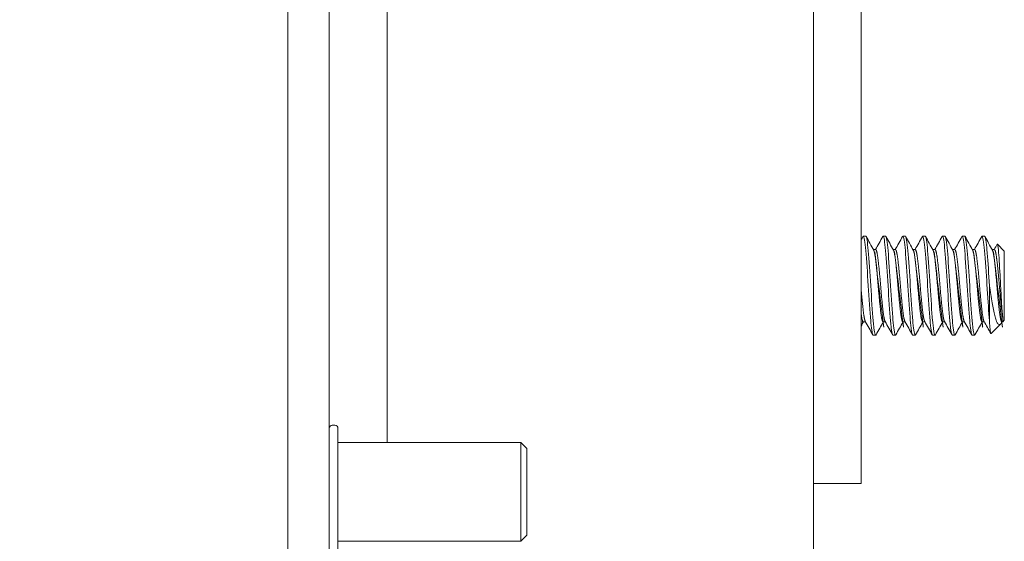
# Model space of a CAD drawing. Header units: inches. Extents: x 23 to 461, y 9 to 290.
# Tile 19 of 57: x 253.18 to 255.66, y 136.41 to 137.73. Entities that reach past the tile are written whole.
import ezdxf

# ---------------------------------------------------------------- set-up
doc = ezdxf.new("R2010")
doc.units = ezdxf.units.IN
doc.header["$LTSCALE"] = 28
doc.header["$MEASUREMENT"] = 0
doc.layers.get('0').update_dxf_attribs({"lineweight": 0})
for name, color, linetype, lineweight in [('Dimension (ANSI)', 7, 'Continuous', 5), ('Hatch (ANSI)', 7, 'Continuous', 5), ('Visible (ANSI)', 7, 'Continuous', 5)]:
    doc.layers.add(name, color=color, linetype=linetype, lineweight=lineweight)
doc.styles.add('ROMANS', font='tahoma.ttf')
doc.dimstyles.new('Default (ANSI)', dxfattribs={"dimscale": 28, "dimtxt": 0.0700000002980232, "dimasz": 0.0700000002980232, "dimexe": 0.125, "dimexo": 0.0625, "dimgap": 0.031496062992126, "dimtad": 0, "dimtih": 1, "dimtoh": 1, "dimrnd": 1e-08, "dimzin": 0, "dimdsep": 46, "dimtxsty": 'ROMANS', "dimblk": 'Filled-1', "dimcen": 0.09, "dimdle": 0.3937007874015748, "dimclrd": 256, "dimclre": 256, "dimclrt": 256, "dimadec": 0, "dimazin": 0, "dimtfac": 0.9285714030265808, "dimtofl": 0, "dimtmove": 0, "dimatfit": 3, "dimfxl": 1, "dimtolj": 1, "dimtzin": 0, "dimlwd": -1, "dimlwe": -1, "dimarcsym": 0})

# ---------------------------------------------------------------- blocks, each defined once
blk = doc.blocks.new('Filled-1')
at = {"color": 0}
for p, q in [((0, 0), (-0.9999999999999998, 0.1785714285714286)), ((-0.9999999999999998, 0.1785714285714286), (-0.9999999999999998, -0.1785714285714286)), ((-0.9999999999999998, 0), (0, 0)), ((-0.9999999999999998, -0.1785714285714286), (0, 0))]:
    blk.add_line(p, q, dxfattribs=at)
at = {"color": 0, "flags": 128}
blk.add_lwpolyline([(-0.9999999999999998, -0.1785714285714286), (0, 0), (-0.9999999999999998, 0.1785714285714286), (-0.9999999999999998, -0.1785714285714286)], dxfattribs=at)
at = {"color": 0}
blk.add_solid([(-0.9999999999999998, -0.1785714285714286), (0, 0), (-0.9999999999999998, 0.1785714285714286), (-0.9999999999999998, -0.1785714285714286)], dxfattribs=at)
blk = doc.blocks.new('*D17')
at = {"layer": 'Defpoints', "color": 0, "transparency": 16777216}
for p in [(240.5276560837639, 213.8043099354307), (254.3859238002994, 213.8043099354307), (254.3859238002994, 134.4293099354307)]:
    blk.add_point(p, dxfattribs=at)
at = {"layer": 'Dimension (ANSI)', "transparency": 16777216}
for p, q in [((252.6359238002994, 213.8043099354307), (237.0276560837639, 213.8043099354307)), ((240.5276560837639, 211.8443099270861), (240.5276560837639, 179.3302689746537)), ((240.5276560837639, 136.3893099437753), (240.5276560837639, 168.9033508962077)), ((252.6359238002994, 134.4293099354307), (237.0276560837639, 134.4293099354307))]:
    blk.add_line(p, q, dxfattribs=at)
at = {"layer": 'Dimension (ANSI)', "transparency": 16777216, "xscale": 1.96000000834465, "yscale": 1.96000000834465, "zscale": 1.96000000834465}
for p, rotation in [((240.5276560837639, 213.8043099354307), 90), ((240.5276560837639, 134.4293099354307), 270)]:
    blk.add_blockref('Filled-1', p, dxfattribs=dict(at, rotation=rotation))
at = {"layer": 'Dimension (ANSI)', "transparency": 16777216, "insert": (240.5276560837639, 174.1168099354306), "char_height": 1.96000000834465, "attachment_point": 5, "style": 'ROMANS'}
blk.add_mtext('\\A1;\\fTahoma|b0|i0;\\H1.9600;(79.38)\\P\\fTahoma|b0|i0;\\H1.9600;TUB\\P\\fTahoma|b0|i0;\\H1.9600;OPENING', dxfattribs=at)

msp = doc.modelspace()

# ---------------------------------------------------------------- hatches: boundary and pattern name
at = {"layer": 'Hatch (ANSI)'}
h = msp.add_hatch(dxfattribs=at)
h.set_pattern_fill('ANSI31', color=256, scale=28, angle=75.00017538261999, style=0)
h.set_pattern_definition([(120.00017538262, (0, 0), (-3.031083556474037, -1.750009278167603), [])])
edge = h.paths.add_edge_path()
edge.add_ellipse((254.2070488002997, 214.4503099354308), major_axis=(-0.2500000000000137, 3e-15), ratio=1, start_angle=289.2330825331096, end_angle=359.9999999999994)
edge.add_line((253.9570488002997, 214.4503099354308), (253.9570488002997, 213.9299440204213))
edge.add_line((253.9570488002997, 213.9299440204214), (253.9570488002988, 134.2941940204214))
edge.add_line((253.9570488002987, 134.2941940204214), (253.9570488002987, 133.7833099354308))
edge.add_ellipse((254.2070488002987, 133.7833099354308), major_axis=(-0.0705989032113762, -0.2398245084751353), ratio=1, start_angle=286.4032345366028, end_angle=360.0000000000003)
edge.add_ellipse((254.2070488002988, 133.7833099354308), major_axis=(3.800000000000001e-15, -0.2499999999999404), ratio=1, start_angle=343.5967654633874, end_angle=359.9999999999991)
edge.add_line((254.2070488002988, 133.5333099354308), (254.7280488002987, 133.5333099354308))
edge.add_line((254.7280488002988, 133.5333099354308), (254.7280488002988, 133.4293099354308))
edge.add_line((254.7280488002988, 133.4293099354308), (254.2070488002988, 133.4293099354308))
edge.add_ellipse((254.2070488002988, 133.7833099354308), major_axis=(-0.3540000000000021, -6.999999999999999e-15), ratio=1, start_angle=0, end_angle=89.9999999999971, ccw=False)
edge.add_line((253.8530488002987, 133.7833099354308), (253.8530488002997, 214.4503099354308))
edge.add_ellipse((254.2070488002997, 214.4503099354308), major_axis=(8.7e-15, 0.3540000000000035), ratio=1, start_angle=0, end_angle=90.00000000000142, ccw=False)
edge.add_line((254.2070488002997, 214.8043099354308), (254.7280488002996, 214.8043099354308))
edge.add_line((254.7280488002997, 214.8043099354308), (254.7280488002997, 214.7003099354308))
edge.add_line((254.7280488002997, 214.7003099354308), (254.2070488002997, 214.7003099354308))
edge.add_ellipse((254.2070488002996, 214.450309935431), major_axis=(-0.0823529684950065, 0.2360465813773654), ratio=1, start_angle=340.7669174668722, end_angle=359.9999999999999)
h = msp.add_hatch(dxfattribs=at)
h.set_pattern_fill('ANSI31', color=256, scale=28, angle=-14.99997778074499, style=0)
h.set_pattern_definition([(30.000022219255, (0, 0), (-1.750001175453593, 3.031088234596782), [])])
edge = h.paths.add_edge_path()
edge.add_ellipse((253.9241214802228, 214.2580690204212), major_axis=(0.1795939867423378, -0.4374999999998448), ratio=1, start_angle=2.65e-14, end_angle=14.67368222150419)
edge.add_ellipse((253.9241214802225, 214.2580690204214), major_axis=(0.2845610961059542, -0.3777369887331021), ratio=1, start_angle=-1.018e-13, end_angle=12.62550180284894)
edge.add_ellipse((253.9241214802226, 214.2580690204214), major_axis=(0.3602451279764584, -0.3064044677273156), ratio=1, start_angle=-1.018e-13, end_angle=105.2881437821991)
edge.add_ellipse((253.9241214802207, 214.258069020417), major_axis=(0.2005743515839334, 0.4282874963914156), ratio=1, start_angle=4.071e-13, end_angle=2.776319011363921)
edge.add_ellipse((254.0711647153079, 214.5861940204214), major_axis=(0.0325507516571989, 0.1093749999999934), ratio=1, start_angle=0, end_angle=106.5733669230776)
edge.add_line((253.9570488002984, 214.5861940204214), (253.9570488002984, 214.4503099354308))
edge.add_line((253.9570488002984, 214.4503099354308), (253.9570488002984, 213.9299440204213))
edge.add_ellipse((254.0711647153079, 213.9299440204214), major_axis=(-0.1141159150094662, -2.1e-15), ratio=1, start_angle=1.7302e-12, end_angle=106.5733669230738)
edge = h.paths.add_edge_path()
edge.add_ellipse((253.9241214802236, 133.9660690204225), major_axis=(0.1795939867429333, -0.4375000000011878), ratio=1, start_angle=7.940000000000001e-14, end_angle=4.3592039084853)
edge.add_ellipse((253.9241214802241, 133.9660690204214), major_axis=(0.2123284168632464, -0.4225835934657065), ratio=1, start_angle=0, end_angle=104.4866466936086)
edge.add_ellipse((253.9241214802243, 133.9660690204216), major_axis=(0.3560330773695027, 0.3112887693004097), ratio=1, start_angle=0, end_angle=12.62713744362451)
edge.add_ellipse((253.924121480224, 133.9660690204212), major_axis=(0.2793724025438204, 0.3815905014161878), ratio=1, start_angle=2.542e-13, end_angle=13.89065877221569)
edge.add_ellipse((254.0711647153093, 134.2941940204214), major_axis=(0.03255075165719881, 0.109374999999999), ratio=1, start_angle=1.229e-12, end_angle=106.573366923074)
edge.add_line((253.9570488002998, 134.2941940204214), (253.9570488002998, 133.7833099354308))
edge.add_line((253.9570488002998, 133.7833099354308), (253.9570488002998, 133.6379440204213))
edge.add_ellipse((254.0711647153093, 133.6379440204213), major_axis=(-0.1141159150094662, -2.1e-15), ratio=1, start_angle=1.7475e-12, end_angle=106.5733669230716)

# ---------------------------------------------------------------- linework, layer by layer
at = {"layer": 'Visible (ANSI)'}
for p, q in [((253.8530488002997, 214.4503099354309), (253.8530488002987, 133.7833099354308)), ((253.9570488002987, 133.7833099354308), (253.9570488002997, 214.4503099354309)), ((255.1812988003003, 213.8043099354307), (255.1812988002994, 134.4293099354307)), ((254.1037154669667, 136.6583099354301), (254.1037154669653, 213.758069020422)), ((255.3012988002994, 138.4918099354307), (255.3012988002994, 136.6168099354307)), ((255.3131662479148, 137.1793099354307), (255.3069162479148, 137.1793099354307)), ((255.3631662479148, 137.1793099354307), (255.3569162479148, 137.1793099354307)), ((255.4131662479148, 137.1793099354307), (255.4069162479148, 137.1793099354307)), ((255.4631662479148, 137.1793099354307), (255.4569162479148, 137.1793099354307)), ((255.5131662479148, 137.1793099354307), (255.5069162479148, 137.1793099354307)), ((255.5631662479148, 137.1793099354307), (255.5569162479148, 137.1793099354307)), ((255.6131662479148, 137.1793099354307), (255.6069162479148, 137.1793099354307)), ((255.6631662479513, 137.1418099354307), (255.6457716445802, 137.1592045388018)), ((255.3325052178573, 137.1454840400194), (255.3381662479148, 137.1454840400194)), ((255.3825052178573, 137.1454840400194), (255.3881662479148, 137.1454840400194)), ((255.4325052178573, 137.1454840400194), (255.4381662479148, 137.1454840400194)), ((255.4825052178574, 137.1454840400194), (255.4881662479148, 137.1454840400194)), ((255.5325052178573, 137.1454840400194), (255.5381662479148, 137.1454840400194)), ((255.5825052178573, 137.1454840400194), (255.5881662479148, 137.1454840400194)), ((255.6325052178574, 137.1454840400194), (255.6381662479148, 137.1454840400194)), ((255.6631662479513, 136.9668099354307), (255.6631662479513, 137.1418099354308)), ((255.6256662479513, 137.0543099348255), (255.6256662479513, 136.9659215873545)), ((255.3069162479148, 136.9631358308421), (255.3125772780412, 136.9631358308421)), ((255.3569162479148, 136.9631358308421), (255.3625772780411, 136.9631358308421)), ((255.4069162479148, 136.9631358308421), (255.4125772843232, 136.9631358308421)), ((255.4569162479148, 136.9631358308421), (255.4625772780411, 136.9631358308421)), ((255.5069162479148, 136.9631358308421), (255.5125772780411, 136.9631358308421)), ((255.5569162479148, 136.9631358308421), (255.5625772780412, 136.9631358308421)), ((255.6069162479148, 136.9631358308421), (255.6125772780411, 136.9631358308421)), ((255.6575053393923, 136.9631357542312), (255.6563290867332, 136.9610385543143)), ((255.6569162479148, 136.9631358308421), (255.6594921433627, 136.9631358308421)), ((255.6594921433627, 136.9631358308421), (255.6594921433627, 136.9726128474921)), ((255.6631662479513, 136.9668099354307), (255.6594921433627, 136.9631358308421)), ((255.6537125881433, 136.9573562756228), (255.6296873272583, 136.9333310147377)), ((255.3381662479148, 136.9293099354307), (255.3319162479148, 136.9293099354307)), ((255.3881662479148, 136.9293099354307), (255.3819162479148, 136.9293099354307)), ((255.4381662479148, 136.9293099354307), (255.4319162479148, 136.9293099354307)), ((255.4881662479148, 136.9293099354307), (255.4819162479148, 136.9293099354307)), ((255.5381662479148, 136.9293099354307), (255.5319162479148, 136.9293099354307)), ((255.5881662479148, 136.9293099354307), (255.5819162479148, 136.9293099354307)), ((253.9715488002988, 136.7018099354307), (253.9650488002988, 136.7018099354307)), ((253.9795488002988, 136.6938099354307), (253.9795488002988, 136.3728099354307)), ((254.4413488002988, 136.6583099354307), (253.9795488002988, 136.6583099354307)), ((254.4413488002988, 136.4083099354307), (254.4413488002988, 136.6583099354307)), ((254.4570488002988, 136.6426099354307), (254.4413488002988, 136.6583099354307)), ((254.4570488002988, 136.6426099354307), (254.4570488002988, 136.4240099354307)), ((255.3012988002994, 136.6168099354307), (255.3012988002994, 136.5543099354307)), ((255.1812988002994, 136.5543099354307), (255.3012988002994, 136.5543099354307)), ((254.4570488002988, 136.4240099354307), (254.4413488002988, 136.4083099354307)), ((254.4413488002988, 136.4083099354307), (253.9795488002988, 136.4083099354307))]:
    msp.add_line(p, q, dxfattribs=at)
for centre, start, end in [((253.9650488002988, 136.6938099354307), 90, 180), ((253.9715488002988, 136.6938099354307), 0, 90)]:
    msp.add_arc(centre, 0.008, start, end, dxfattribs=at)
for points in [[(255.3012988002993, 137.1700073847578), (255.3028822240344, 137.1728431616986), (255.3044649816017, 137.1756793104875), (255.3060472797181, 137.1785157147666)], [(255.3069162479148, 137.1793099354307), (255.3066354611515, 137.1793099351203), (255.3063444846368, 137.1790165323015), (255.3060463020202, 137.1784443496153)], [(255.3140352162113, 137.178515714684), (255.3203865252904, 137.1671304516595), (255.3267452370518, 137.1557493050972), (255.3331247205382, 137.1443798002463)], [(255.3375772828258, 137.1454840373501), (255.3437489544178, 137.1564861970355), (255.3499015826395, 137.1674990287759), (255.3560472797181, 137.1785157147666)], [(255.3569162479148, 137.1793099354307), (255.3566354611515, 137.1793099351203), (255.3563444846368, 137.1790165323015), (255.3560463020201, 137.1784443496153)], [(255.3640352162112, 137.178515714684), (255.3703865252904, 137.1671304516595), (255.3767452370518, 137.1557493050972), (255.3831247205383, 137.1443798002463)], [(255.3875772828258, 137.1454840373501), (255.3937489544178, 137.1564861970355), (255.3999015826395, 137.1674990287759), (255.4060472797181, 137.1785157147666)], [(255.4069162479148, 137.1793099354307), (255.4066354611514, 137.1793099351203), (255.4063444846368, 137.1790165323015), (255.4060463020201, 137.1784443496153)], [(255.4140352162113, 137.178515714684), (255.4203865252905, 137.1671304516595), (255.4267452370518, 137.1557493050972), (255.4331247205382, 137.1443798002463)], [(255.4375772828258, 137.1454840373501), (255.4437489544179, 137.1564861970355), (255.4499015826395, 137.1674990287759), (255.4560472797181, 137.1785157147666)], [(255.4569162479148, 137.1793099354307), (255.4566354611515, 137.1793099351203), (255.4563444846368, 137.1790165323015), (255.4560463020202, 137.1784443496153)], [(255.4640352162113, 137.178515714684), (255.4703865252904, 137.1671304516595), (255.4767452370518, 137.1557493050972), (255.4831247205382, 137.1443798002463)], [(255.4875772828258, 137.1454840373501), (255.4937489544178, 137.1564861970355), (255.4999015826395, 137.1674990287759), (255.5060472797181, 137.1785157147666)], [(255.5069162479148, 137.1793099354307), (255.5066354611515, 137.1793099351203), (255.5063444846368, 137.1790165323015), (255.5060463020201, 137.1784443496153)], [(255.5140352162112, 137.178515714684), (255.5203865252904, 137.1671304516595), (255.5267452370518, 137.1557493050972), (255.5331247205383, 137.1443798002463)], [(255.5375772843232, 137.1454840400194), (255.543748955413, 137.1564861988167), (255.5499015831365, 137.1674990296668), (255.5560472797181, 137.1785157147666)], [(255.5569162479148, 137.1793099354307), (255.5566354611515, 137.1793099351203), (255.5563444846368, 137.1790165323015), (255.5560463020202, 137.1784443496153)], [(255.5640352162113, 137.178515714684), (255.5703865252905, 137.1671304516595), (255.5767452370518, 137.1557493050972), (255.5831247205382, 137.1443798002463)], [(255.5875772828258, 137.1454840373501), (255.5937489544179, 137.1564861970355), (255.5999015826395, 137.1674990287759), (255.6060472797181, 137.1785157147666)], [(255.6069162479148, 137.1793099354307), (255.6066354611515, 137.1793099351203), (255.6063444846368, 137.1790165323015), (255.6060463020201, 137.1784443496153)], [(255.6140352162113, 137.178515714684), (255.6203865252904, 137.1671304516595), (255.6267452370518, 137.1557493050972), (255.6331247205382, 137.1443798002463)], [(255.6375772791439, 137.1454840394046), (255.6400893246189, 137.1499622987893), (255.6425980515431, 137.154442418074), (255.6451046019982, 137.1589237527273)], [(255.6451045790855, 137.1589242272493), (255.6453590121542, 137.1593787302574), (255.645582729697, 137.1593934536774), (255.6457716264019, 137.1592045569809)], [(255.3075052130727, 136.9631358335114), (255.3054344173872, 136.9594442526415), (255.3033657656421, 136.9557514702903), (255.3012988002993, 136.952057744)], [(255.3310472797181, 136.9301041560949), (255.3246959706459, 136.9414894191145), (255.3183372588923, 136.9528705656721), (255.3119577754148, 136.9642400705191)], [(255.3575052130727, 136.9631358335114), (255.35133354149, 136.952133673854), (255.3451809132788, 136.9411208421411), (255.3390352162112, 136.9301041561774)], [(255.3810472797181, 136.9301041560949), (255.3746959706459, 136.9414894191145), (255.3683372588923, 136.9528705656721), (255.3619577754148, 136.9642400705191)], [(255.4075052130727, 136.9631358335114), (255.40133354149, 136.952133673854), (255.3951809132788, 136.9411208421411), (255.3890352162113, 136.9301041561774)], [(255.4310472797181, 136.9301041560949), (255.4246959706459, 136.9414894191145), (255.4183372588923, 136.9528705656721), (255.4119577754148, 136.9642400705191)], [(255.4575052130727, 136.9631358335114), (255.45133354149, 136.952133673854), (255.4451809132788, 136.941120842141), (255.4390352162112, 136.9301041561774)], [(255.4810472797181, 136.9301041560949), (255.4746959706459, 136.9414894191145), (255.4683372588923, 136.9528705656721), (255.4619577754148, 136.9642400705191)], [(255.5075052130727, 136.9631358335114), (255.50133354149, 136.952133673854), (255.4951809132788, 136.941120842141), (255.4890352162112, 136.9301041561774)], [(255.5310472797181, 136.9301041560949), (255.5246959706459, 136.9414894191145), (255.5183372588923, 136.9528705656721), (255.5119577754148, 136.9642400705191)], [(255.5575052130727, 136.9631358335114), (255.55133354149, 136.952133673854), (255.5451809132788, 136.941120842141), (255.5390352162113, 136.9301041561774)], [(255.5810472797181, 136.9301041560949), (255.5746959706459, 136.9414894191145), (255.5683372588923, 136.9528705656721), (255.5619577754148, 136.9642400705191)], [(255.6075052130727, 136.9631358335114), (255.60133354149, 136.952133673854), (255.5951809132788, 136.941120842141), (255.5890352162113, 136.9301041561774)], [(255.6291117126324, 136.9335731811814), (255.62340386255, 136.9438011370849), (255.6176892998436, 136.9540253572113), (255.6119577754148, 136.9642400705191)], [(255.6563291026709, 136.9610312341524), (255.655430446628, 136.9594287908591), (255.6545592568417, 136.9582029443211), (255.6537125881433, 136.9573562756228)], [(255.3390360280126, 136.9301904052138), (255.3387379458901, 136.9296091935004), (255.3384470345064, 136.9293099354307), (255.3381662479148, 136.9293099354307)], [(255.3890360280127, 136.9301904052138), (255.3887379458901, 136.9296091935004), (255.3884470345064, 136.9293099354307), (255.3881662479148, 136.9293099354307)], [(255.4390360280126, 136.9301904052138), (255.4387379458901, 136.9296091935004), (255.4384470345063, 136.9293099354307), (255.4381662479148, 136.9293099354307)], [(255.4890360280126, 136.9301904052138), (255.4887379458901, 136.9296091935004), (255.4884470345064, 136.9293099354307), (255.4881662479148, 136.9293099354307)], [(255.5390360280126, 136.9301904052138), (255.5387379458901, 136.9296091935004), (255.5384470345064, 136.9293099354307), (255.5381662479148, 136.9293099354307)], [(255.5890360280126, 136.9301904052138), (255.5887379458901, 136.9296091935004), (255.5884470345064, 136.9293099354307), (255.5881662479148, 136.9293099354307)]]:
    msp.add_open_spline(points, degree=3, dxfattribs=at)
for points, knots in [([(255.3319162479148, 136.9293099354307), (255.3301603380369, 136.929309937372), (255.328005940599, 136.9407839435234), (255.3261827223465, 136.9601559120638), (255.3260074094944, 136.9620186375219), (255.3258350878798, 136.963943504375), (255.3256662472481, 136.9659215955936), (255.3237414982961, 136.9884714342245), (255.3213409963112, 137.0224196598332), (255.3194162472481, 137.0543099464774), (255.3174914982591, 137.0862002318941), (255.3150909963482, 137.120148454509), (255.313166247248, 137.1426982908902), (255.3112414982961, 137.1652481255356), (255.3088409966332, 137.1793099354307), (255.3069162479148, 137.1793099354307)], [0.5499999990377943, 0.5499999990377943, 0.5499999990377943, 0.5499999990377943, 0.5576023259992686, 0.5576023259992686, 0.5576023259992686, 0.5583333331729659, 0.5583333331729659, 0.5583333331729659, 0.5666666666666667, 0.5666666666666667, 0.5666666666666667, 0.5749999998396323, 0.5749999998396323, 0.5749999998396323, 0.5833333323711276, 0.5833333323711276, 0.5833333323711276, 0.5833333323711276]), ([(255.3381662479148, 136.9293099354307), (255.3364103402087, 136.9293099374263), (255.3342559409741, 136.9407839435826), (255.3324327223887, 136.9601559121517), (255.3322574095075, 136.9620186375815), (255.3320850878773, 136.9639435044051), (255.3319162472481, 136.9659215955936), (255.3299914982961, 136.9884714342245), (255.3275909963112, 137.0224196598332), (255.3256662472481, 137.0543099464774), (255.323741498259, 137.0862002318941), (255.3213409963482, 137.120148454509), (255.3194162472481, 137.1426982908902), (255.3174914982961, 137.1652481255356), (255.3150909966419, 137.1793099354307), (255.3131662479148, 137.1793099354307)], [0.4833333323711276, 0.4833333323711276, 0.4833333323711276, 0.4833333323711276, 0.4909356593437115, 0.4909356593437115, 0.4909356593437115, 0.4916666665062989, 0.4916666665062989, 0.4916666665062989, 0.5, 0.5, 0.5, 0.5083333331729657, 0.5083333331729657, 0.5083333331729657, 0.516666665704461, 0.516666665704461, 0.516666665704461, 0.516666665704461]), ([(255.3819162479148, 136.9293099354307), (255.380160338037, 136.929309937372), (255.378005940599, 136.9407839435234), (255.3761827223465, 136.9601559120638), (255.3760074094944, 136.9620186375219), (255.3758350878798, 136.963943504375), (255.3756662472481, 136.9659215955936), (255.3737414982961, 136.9884714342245), (255.3713409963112, 137.0224196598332), (255.3694162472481, 137.0543099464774), (255.367491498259, 137.0862002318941), (255.3650909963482, 137.120148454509), (255.3631662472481, 137.1426982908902), (255.3612414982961, 137.1652481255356), (255.3588409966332, 137.1793099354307), (255.3569162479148, 137.1793099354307)], [0.4833333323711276, 0.4833333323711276, 0.4833333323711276, 0.4833333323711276, 0.4909356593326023, 0.4909356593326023, 0.4909356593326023, 0.4916666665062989, 0.4916666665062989, 0.4916666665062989, 0.5, 0.5, 0.5, 0.5083333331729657, 0.5083333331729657, 0.5083333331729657, 0.516666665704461, 0.516666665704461, 0.516666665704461, 0.516666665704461]), ([(255.3881662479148, 136.9293099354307), (255.3864103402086, 136.9293099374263), (255.3842559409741, 136.9407839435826), (255.3824327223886, 136.9601559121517), (255.3822574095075, 136.9620186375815), (255.3820850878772, 136.9639435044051), (255.3819162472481, 136.9659215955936), (255.3799914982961, 136.9884714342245), (255.3775909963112, 137.0224196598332), (255.3756662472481, 137.0543099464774), (255.3737414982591, 137.0862002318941), (255.3713409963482, 137.120148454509), (255.3694162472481, 137.1426982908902), (255.3674914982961, 137.1652481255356), (255.3650909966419, 137.1793099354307), (255.3631662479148, 137.1793099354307)], [0.4166666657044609, 0.4166666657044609, 0.4166666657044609, 0.4166666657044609, 0.4242689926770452, 0.4242689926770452, 0.4242689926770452, 0.4249999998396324, 0.4249999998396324, 0.4249999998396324, 0.4333333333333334, 0.4333333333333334, 0.4333333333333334, 0.4416666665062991, 0.4416666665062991, 0.4416666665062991, 0.4499999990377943, 0.4499999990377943, 0.4499999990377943, 0.4499999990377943]), ([(255.4319162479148, 136.9293099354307), (255.430160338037, 136.929309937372), (255.428005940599, 136.9407839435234), (255.4261827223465, 136.9601559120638), (255.4260074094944, 136.9620186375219), (255.4258350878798, 136.963943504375), (255.4256662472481, 136.9659215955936), (255.4237414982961, 136.9884714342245), (255.4213409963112, 137.0224196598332), (255.4194162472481, 137.0543099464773), (255.417491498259, 137.0862002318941), (255.4150909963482, 137.120148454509), (255.4131662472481, 137.1426982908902), (255.4112414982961, 137.1652481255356), (255.4088409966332, 137.1793099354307), (255.4069162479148, 137.1793099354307)], [0.4166666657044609, 0.4166666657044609, 0.4166666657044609, 0.4166666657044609, 0.4242689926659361, 0.4242689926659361, 0.4242689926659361, 0.4249999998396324, 0.4249999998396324, 0.4249999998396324, 0.4333333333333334, 0.4333333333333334, 0.4333333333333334, 0.4416666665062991, 0.4416666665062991, 0.4416666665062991, 0.4499999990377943, 0.4499999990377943, 0.4499999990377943, 0.4499999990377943]), ([(255.4381662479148, 136.9293099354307), (255.4364103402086, 136.9293099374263), (255.4342559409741, 136.9407839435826), (255.4324327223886, 136.9601559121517), (255.4322574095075, 136.9620186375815), (255.4320850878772, 136.9639435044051), (255.4319162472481, 136.9659215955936), (255.4299914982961, 136.9884714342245), (255.4275909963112, 137.0224196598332), (255.4256662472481, 137.0543099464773), (255.4237414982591, 137.0862002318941), (255.4213409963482, 137.120148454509), (255.4194162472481, 137.1426982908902), (255.4174914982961, 137.1652481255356), (255.4150909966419, 137.1793099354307), (255.4131662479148, 137.1793099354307)], [0.3499999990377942, 0.3499999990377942, 0.3499999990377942, 0.3499999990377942, 0.3576023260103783, 0.3576023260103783, 0.3576023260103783, 0.3583333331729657, 0.3583333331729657, 0.3583333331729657, 0.3666666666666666, 0.3666666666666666, 0.3666666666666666, 0.3749999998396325, 0.3749999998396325, 0.3749999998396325, 0.3833333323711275, 0.3833333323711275, 0.3833333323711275, 0.3833333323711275]), ([(255.4819162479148, 136.9293099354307), (255.4801603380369, 136.929309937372), (255.478005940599, 136.9407839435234), (255.4761827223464, 136.9601559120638), (255.4760074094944, 136.9620186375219), (255.4758350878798, 136.963943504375), (255.4756662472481, 136.9659215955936), (255.4737414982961, 136.9884714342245), (255.4713409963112, 137.0224196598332), (255.4694162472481, 137.0543099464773), (255.4674914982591, 137.0862002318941), (255.4650909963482, 137.120148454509), (255.463166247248, 137.1426982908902), (255.4612414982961, 137.1652481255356), (255.4588409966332, 137.1793099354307), (255.4569162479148, 137.1793099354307)], [0.3499999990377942, 0.3499999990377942, 0.3499999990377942, 0.3499999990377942, 0.3576023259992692, 0.3576023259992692, 0.3576023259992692, 0.3583333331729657, 0.3583333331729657, 0.3583333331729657, 0.3666666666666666, 0.3666666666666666, 0.3666666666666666, 0.3749999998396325, 0.3749999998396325, 0.3749999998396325, 0.3833333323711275, 0.3833333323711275, 0.3833333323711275, 0.3833333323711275]), ([(255.4881662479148, 136.9293099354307), (255.4864103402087, 136.9293099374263), (255.4842559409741, 136.9407839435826), (255.4824327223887, 136.9601559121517), (255.4822574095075, 136.9620186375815), (255.4820850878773, 136.9639435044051), (255.4819162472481, 136.9659215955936), (255.4799914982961, 136.9884714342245), (255.4775909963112, 137.0224196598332), (255.4756662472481, 137.0543099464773), (255.473741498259, 137.0862002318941), (255.4713409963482, 137.120148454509), (255.4694162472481, 137.1426982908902), (255.4674914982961, 137.1652481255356), (255.4650909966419, 137.1793099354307), (255.4631662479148, 137.1793099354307)], [0.2833333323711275, 0.2833333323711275, 0.2833333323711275, 0.2833333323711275, 0.2909356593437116, 0.2909356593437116, 0.2909356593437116, 0.291666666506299, 0.291666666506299, 0.291666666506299, 0.3, 0.3, 0.3, 0.3083333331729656, 0.3083333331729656, 0.3083333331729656, 0.3166666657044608, 0.3166666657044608, 0.3166666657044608, 0.3166666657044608]), ([(255.5319162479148, 136.9293099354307), (255.530160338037, 136.929309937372), (255.528005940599, 136.9407839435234), (255.5261827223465, 136.9601559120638), (255.5260074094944, 136.9620186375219), (255.5258350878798, 136.963943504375), (255.5256662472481, 136.9659215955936), (255.5237414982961, 136.9884714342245), (255.5213409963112, 137.0224196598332), (255.5194162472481, 137.0543099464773), (255.517491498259, 137.0862002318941), (255.5150909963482, 137.120148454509), (255.5131662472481, 137.1426982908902), (255.5112414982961, 137.1652481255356), (255.5088409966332, 137.1793099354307), (255.5069162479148, 137.1793099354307)], [0.2833333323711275, 0.2833333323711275, 0.2833333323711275, 0.2833333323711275, 0.2909356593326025, 0.2909356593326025, 0.2909356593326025, 0.291666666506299, 0.291666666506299, 0.291666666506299, 0.3, 0.3, 0.3, 0.3083333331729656, 0.3083333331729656, 0.3083333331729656, 0.3166666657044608, 0.3166666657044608, 0.3166666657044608, 0.3166666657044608]), ([(255.5381662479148, 136.9293099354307), (255.5364103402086, 136.9293099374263), (255.5342559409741, 136.9407839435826), (255.5324327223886, 136.9601559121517), (255.5322574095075, 136.9620186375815), (255.5320850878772, 136.9639435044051), (255.5319162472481, 136.9659215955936), (255.5299914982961, 136.9884714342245), (255.5275909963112, 137.0224196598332), (255.5256662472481, 137.0543099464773), (255.523741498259, 137.0862002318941), (255.5213409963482, 137.120148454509), (255.5194162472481, 137.1426982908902), (255.5174914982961, 137.1652481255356), (255.5150909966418, 137.1793099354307), (255.5131662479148, 137.1793099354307)], [0.2166666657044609, 0.2166666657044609, 0.2166666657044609, 0.2166666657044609, 0.224268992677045, 0.224268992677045, 0.224268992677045, 0.2249999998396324, 0.2249999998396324, 0.2249999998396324, 0.2333333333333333, 0.2333333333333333, 0.2333333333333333, 0.2416666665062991, 0.2416666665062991, 0.2416666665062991, 0.2499999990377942, 0.2499999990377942, 0.2499999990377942, 0.2499999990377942]), ([(255.5819162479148, 136.9293099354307), (255.5801603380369, 136.929309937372), (255.578005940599, 136.9407839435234), (255.5761827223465, 136.9601559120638), (255.5760074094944, 136.9620186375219), (255.5758350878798, 136.963943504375), (255.5756662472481, 136.9659215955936), (255.5737414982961, 136.9884714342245), (255.5713409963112, 137.0224196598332), (255.5694162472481, 137.0543099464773), (255.567491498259, 137.0862002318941), (255.5650909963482, 137.120148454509), (255.5631662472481, 137.1426982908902), (255.5612414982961, 137.1652481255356), (255.5588409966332, 137.1793099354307), (255.5569162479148, 137.1793099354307)], [0.2166666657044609, 0.2166666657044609, 0.2166666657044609, 0.2166666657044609, 0.2242689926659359, 0.2242689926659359, 0.2242689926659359, 0.2249999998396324, 0.2249999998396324, 0.2249999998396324, 0.2333333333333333, 0.2333333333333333, 0.2333333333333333, 0.2416666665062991, 0.2416666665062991, 0.2416666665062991, 0.2499999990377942, 0.2499999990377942, 0.2499999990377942, 0.2499999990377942]), ([(255.5881662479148, 136.9293099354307), (255.5864103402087, 136.9293099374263), (255.5842559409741, 136.9407839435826), (255.5824327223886, 136.9601559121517), (255.5822574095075, 136.9620186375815), (255.5820850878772, 136.9639435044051), (255.5819162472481, 136.9659215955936), (255.5799914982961, 136.9884714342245), (255.5775909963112, 137.0224196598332), (255.5756662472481, 137.0543099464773), (255.5737414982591, 137.0862002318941), (255.5713409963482, 137.120148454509), (255.5694162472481, 137.1426982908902), (255.5674914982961, 137.1652481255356), (255.5650909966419, 137.1793099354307), (255.5631662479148, 137.1793099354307)], [0.1499999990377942, 0.1499999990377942, 0.1499999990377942, 0.1499999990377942, 0.157602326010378, 0.157602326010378, 0.157602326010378, 0.1583333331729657, 0.1583333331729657, 0.1583333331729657, 0.1666666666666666, 0.1666666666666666, 0.1666666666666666, 0.1749999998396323, 0.1749999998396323, 0.1749999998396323, 0.1833333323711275, 0.1833333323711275, 0.1833333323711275, 0.1833333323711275]), ([(255.6256662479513, 136.9659215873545), (255.6239103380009, 136.986493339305), (255.6217559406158, 137.0164863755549), (255.6199327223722, 137.0458708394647), (255.6197574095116, 137.0486963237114), (255.6195850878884, 137.0515125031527), (255.6194162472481, 137.0543099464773), (255.6174914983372, 137.0862002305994), (255.6150909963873, 137.1201484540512), (255.6131662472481, 137.1426982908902), (255.6112414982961, 137.1652481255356), (255.6088409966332, 137.1793099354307), (255.6069162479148, 137.1793099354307)], [0.1583333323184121, 0.1583333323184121, 0.1583333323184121, 0.1583333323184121, 0.1659356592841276, 0.1659356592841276, 0.1659356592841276, 0.1666666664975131, 0.1666666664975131, 0.1666666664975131, 0.1749999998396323, 0.1749999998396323, 0.1749999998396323, 0.1833333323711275, 0.1833333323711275, 0.1833333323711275, 0.1833333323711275]), ([(255.6256662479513, 137.0543099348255), (255.6239103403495, 137.0834027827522), (255.6217559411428, 137.1143453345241), (255.6199327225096, 137.1365292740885), (255.6197574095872, 137.1386623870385), (255.6195850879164, 137.1407201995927), (255.6194162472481, 137.1426982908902), (255.6174914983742, 137.1652481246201), (255.6150909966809, 137.1793099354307), (255.6131662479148, 137.1793099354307)], [0.0999999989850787, 0.0999999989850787, 0.0999999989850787, 0.0999999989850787, 0.1076023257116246, 0.1076023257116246, 0.1076023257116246, 0.1083333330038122, 0.1083333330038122, 0.1083333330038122, 0.1166666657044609, 0.1166666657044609, 0.1166666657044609, 0.1166666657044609]), ([(255.6457716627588, 137.159204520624), (255.646287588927, 137.1586885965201), (255.646737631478, 137.1565487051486), (255.6475387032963, 137.1516413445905), (255.6479852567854, 137.1479104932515), (255.6490476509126, 137.1367034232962), (255.6496680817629, 137.127872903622), (255.6510237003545, 137.1059361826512), (255.6517169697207, 137.0939158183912), (255.6530473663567, 137.0694594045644), (255.6536871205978, 137.0563421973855), (255.6550326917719, 137.0310867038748), (255.6556898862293, 137.0198618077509), (255.6569956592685, 136.999720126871), (255.6575266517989, 136.9924939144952), (255.6584186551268, 136.9813790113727), (255.6589483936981, 136.9763242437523), (255.6594921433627, 136.9726128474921)], [-0.5054102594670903, -0.5054102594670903, -0.5054102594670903, -0.5054102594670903, -0.4594539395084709, -0.4594539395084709, -0.4039381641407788, -0.4039381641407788, -0.3267094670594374, -0.3267094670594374, -0.2541612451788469, -0.2541612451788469, -0.187227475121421, -0.187227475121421, -0.1293211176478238, -0.1293211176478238, -0.0723048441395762, -0.0723048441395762, 0, 0, 0, 0]), ([(255.6537125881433, 136.9573562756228), (255.6525365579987, 136.9561802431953), (255.6505286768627, 136.9548139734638), (255.6460230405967, 136.9585520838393), (255.6440992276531, 136.962010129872), (255.641088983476, 136.9705002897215), (255.6400041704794, 136.9744649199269), (255.6367129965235, 136.9880251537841), (255.6344710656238, 136.9989886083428), (255.6299496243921, 137.0245820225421), (255.6277176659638, 137.0391613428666), (255.6256662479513, 137.0543099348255)], [-0.4811217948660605, -0.4811217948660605, -0.4811217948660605, -0.4811217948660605, -0.3702175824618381, -0.3702175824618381, -0.28399067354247, -0.28399067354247, -0.2279337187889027, -0.2279337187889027, -0.1175300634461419, -0.1175300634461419, 0, 0, 0, 0]), ([(255.6256662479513, 136.9659215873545), (255.6259818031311, 136.9603985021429), (255.626305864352, 136.9555546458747), (255.6266385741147, 136.9513622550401), (255.6269712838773, 136.9471698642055), (255.6273164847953, 136.9436014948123), (255.6276607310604, 136.9408120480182), (255.6280049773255, 136.9380226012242), (255.6283469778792, 136.9360022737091), (255.6286866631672, 136.9347443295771), (255.6290263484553, 136.9334863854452), (255.6293655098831, 136.9330091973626), (255.6296873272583, 136.9333310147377)], [0, 0, 0, 0, 0.0006113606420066, 0.0006113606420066, 0.0006113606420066, 0.0012227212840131, 0.0012227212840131, 0.0012227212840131, 0.0018340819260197, 0.0018340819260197, 0.0018340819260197, 0.0024454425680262, 0.0024454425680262, 0.0024454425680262, 0.0024454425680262])]:
    msp.add_open_spline(points, degree=3, knots=knots, dxfattribs=at)
for points, weights, knots in [([(255.3569162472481, 136.9631358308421), (255.3537912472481, 136.9631358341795), (255.350666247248, 136.9898401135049), (255.3475412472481, 137.0165443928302), (255.3444162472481, 137.0543099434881), (255.3412912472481, 137.0920754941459), (255.3381662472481, 137.1187797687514), (255.3357095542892, 137.1397731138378), (255.3331247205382, 137.1443798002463)], [1, 0.9238795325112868, 1, 0.9238795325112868, 1, 0.9238795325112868, 1, 0.9391682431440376, 0.975564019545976], [0.4833333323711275, 0.4833333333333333, 0.4833333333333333, 0.4916666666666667, 0.4916666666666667, 0.5, 0.5, 0.5083333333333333, 0.5083333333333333, 0.5149929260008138, 0.5149929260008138, 0.5149929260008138]), ([(255.3619577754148, 136.9642400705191), (255.3593729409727, 136.9688467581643), (255.3569162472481, 136.9898401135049), (255.3537912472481, 137.0165443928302), (255.350666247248, 137.0543099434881), (255.3475412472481, 137.0920754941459), (255.3444162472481, 137.1187797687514), (255.3412912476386, 137.1454840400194), (255.3381662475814, 137.1454840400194)], [0.9755640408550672, 0.9391682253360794, 1, 0.9238795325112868, 1, 0.9238795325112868, 1, 0.923879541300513, 0.9999999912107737], [0.4850070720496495, 0.4850070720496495, 0.4850070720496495, 0.4916666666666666, 0.4916666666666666, 0.5, 0.5, 0.5083333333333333, 0.5083333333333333, 0.5166666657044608, 0.5166666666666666, 0.5166666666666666]), ([(255.406916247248, 136.9631358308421), (255.4037912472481, 136.9631358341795), (255.4006662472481, 136.9898401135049), (255.397541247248, 137.0165443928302), (255.3944162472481, 137.0543099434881), (255.3912912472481, 137.0920754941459), (255.3881662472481, 137.1187797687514), (255.3857095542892, 137.1397731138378), (255.3831247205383, 137.1443798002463)], [1, 0.9238795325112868, 1, 0.9238795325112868, 1, 0.9238795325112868, 1, 0.939168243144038, 0.9755640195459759], [0.416666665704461, 0.4166666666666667, 0.4166666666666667, 0.425, 0.425, 0.4333333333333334, 0.4333333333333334, 0.4416666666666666, 0.4416666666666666, 0.4483262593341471, 0.4483262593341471, 0.4483262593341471]), ([(255.4119577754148, 136.9642400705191), (255.4093729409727, 136.9688467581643), (255.406916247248, 136.9898401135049), (255.4037912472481, 137.0165443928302), (255.4006662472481, 137.0543099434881), (255.397541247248, 137.0920754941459), (255.3944162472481, 137.1187797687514), (255.3912912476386, 137.1454840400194), (255.3881662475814, 137.1454840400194)], [0.9755640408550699, 0.9391682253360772, 1, 0.9238795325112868, 1, 0.9238795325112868, 1, 0.9238795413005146, 0.999999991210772], [0.4183404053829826, 0.4183404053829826, 0.4183404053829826, 0.425, 0.425, 0.4333333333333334, 0.4333333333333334, 0.4416666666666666, 0.4416666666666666, 0.4499999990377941, 0.45, 0.45]), ([(255.4569162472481, 136.9631358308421), (255.453791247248, 136.9631358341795), (255.4506662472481, 136.9898401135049), (255.4475412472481, 137.0165443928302), (255.444416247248, 137.0543099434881), (255.4412912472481, 137.0920754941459), (255.4381662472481, 137.1187797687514), (255.4357095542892, 137.1397731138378), (255.4331247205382, 137.1443798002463)], [1, 0.9238795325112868, 1, 0.9238795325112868, 1, 0.9238795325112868, 1, 0.9391682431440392, 0.9755640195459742], [0.3499999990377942, 0.35, 0.35, 0.3583333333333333, 0.3583333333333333, 0.3666666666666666, 0.3666666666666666, 0.375, 0.375, 0.3816595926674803, 0.3816595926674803, 0.3816595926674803]), ([(255.4619577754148, 136.9642400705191), (255.4593729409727, 136.9688467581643), (255.4569162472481, 136.9898401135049), (255.453791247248, 137.0165443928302), (255.4506662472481, 137.0543099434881), (255.4475412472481, 137.0920754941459), (255.444416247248, 137.1187797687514), (255.4412912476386, 137.1454840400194), (255.4381662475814, 137.1454840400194)], [0.9755640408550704, 0.9391682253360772, 1, 0.9238795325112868, 1, 0.9238795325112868, 1, 0.9238795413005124, 0.9999999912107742], [0.3516737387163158, 0.3516737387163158, 0.3516737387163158, 0.3583333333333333, 0.3583333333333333, 0.3666666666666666, 0.3666666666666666, 0.375, 0.375, 0.3833333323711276, 0.3833333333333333, 0.3833333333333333]), ([(255.5069162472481, 136.9631358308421), (255.5037912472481, 136.9631358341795), (255.500666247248, 136.9898401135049), (255.4975412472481, 137.0165443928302), (255.4944162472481, 137.0543099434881), (255.491291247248, 137.0920754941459), (255.4881662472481, 137.1187797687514), (255.4857095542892, 137.1397731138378), (255.4831247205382, 137.1443798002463)], [1, 0.9238795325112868, 1, 0.9238795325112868, 1, 0.9238795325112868, 1, 0.9391682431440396, 0.9755640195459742], [0.2833333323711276, 0.2833333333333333, 0.2833333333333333, 0.2916666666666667, 0.2916666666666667, 0.3, 0.3, 0.3083333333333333, 0.3083333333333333, 0.3149929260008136, 0.3149929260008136, 0.3149929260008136]), ([(255.5119577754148, 136.9642400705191), (255.5093729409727, 136.9688467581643), (255.5069162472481, 136.9898401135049), (255.5037912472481, 137.0165443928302), (255.500666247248, 137.0543099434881), (255.4975412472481, 137.0920754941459), (255.4944162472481, 137.1187797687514), (255.4912912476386, 137.1454840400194), (255.4881662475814, 137.1454840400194)], [0.9755640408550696, 0.9391682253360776, 1, 0.9238795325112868, 1, 0.9238795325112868, 1, 0.9238795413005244, 0.9999999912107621], [0.2850070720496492, 0.2850070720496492, 0.2850070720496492, 0.2916666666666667, 0.2916666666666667, 0.3, 0.3, 0.3083333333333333, 0.3083333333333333, 0.3166666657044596, 0.3166666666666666, 0.3166666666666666]), ([(255.5569162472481, 136.9631358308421), (255.553791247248, 136.9631358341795), (255.5506662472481, 136.9898401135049), (255.5475412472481, 137.0165443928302), (255.5444162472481, 137.0543099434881), (255.5412912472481, 137.0920754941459), (255.5381662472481, 137.1187797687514), (255.5357095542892, 137.1397731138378), (255.5331247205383, 137.1443798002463)], [1, 0.9238795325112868, 1, 0.9238795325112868, 1, 0.9238795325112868, 1, 0.9391682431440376, 0.975564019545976], [0.216666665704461, 0.2166666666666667, 0.2166666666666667, 0.225, 0.225, 0.2333333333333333, 0.2333333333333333, 0.2416666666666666, 0.2416666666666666, 0.2483262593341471, 0.2483262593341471, 0.2483262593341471]), ([(255.5619577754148, 136.9642400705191), (255.5593729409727, 136.9688467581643), (255.5569162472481, 136.9898401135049), (255.553791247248, 137.0165443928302), (255.5506662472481, 137.0543099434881), (255.5475412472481, 137.0920754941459), (255.5444162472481, 137.1187797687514), (255.5412912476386, 137.1454840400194), (255.5381662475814, 137.1454840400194)], [0.9755640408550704, 0.939168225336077, 1, 0.9238795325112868, 1, 0.9238795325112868, 1, 0.9238795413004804, 0.9999999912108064], [0.2183404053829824, 0.2183404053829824, 0.2183404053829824, 0.225, 0.225, 0.2333333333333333, 0.2333333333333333, 0.2416666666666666, 0.2416666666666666, 0.2499999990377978, 0.25, 0.25]), ([(255.6069162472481, 136.9631358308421), (255.6037912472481, 136.9631358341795), (255.600666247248, 136.9898401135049), (255.5975412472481, 137.0165443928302), (255.5944162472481, 137.0543099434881), (255.5912912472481, 137.0920754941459), (255.5881662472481, 137.1187797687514), (255.5857095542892, 137.1397731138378), (255.5831247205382, 137.1443798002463)], [1, 0.9238795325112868, 1, 0.9238795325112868, 1, 0.9238795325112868, 1, 0.9391682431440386, 0.9755640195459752], [0.1499999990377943, 0.15, 0.15, 0.1583333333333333, 0.1583333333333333, 0.1666666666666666, 0.1666666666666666, 0.175, 0.175, 0.1816595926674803, 0.1816595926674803, 0.1816595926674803]), ([(255.6119577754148, 136.9642400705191), (255.6093729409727, 136.9688467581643), (255.6069162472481, 136.9898401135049), (255.6037912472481, 137.0165443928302), (255.6006662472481, 137.0543099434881), (255.5975412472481, 137.0920754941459), (255.5944162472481, 137.1187797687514), (255.5912912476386, 137.1454840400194), (255.5881662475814, 137.1454840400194)], [0.9755640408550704, 0.9391682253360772, 1, 0.9238795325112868, 1, 0.9238795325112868, 1, 0.9238795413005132, 0.9999999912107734], [0.1516737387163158, 0.1516737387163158, 0.1516737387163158, 0.1583333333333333, 0.1583333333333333, 0.1666666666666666, 0.1666666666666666, 0.175, 0.175, 0.1833333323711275, 0.1833333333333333, 0.1833333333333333]), ([(255.6569162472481, 136.9631358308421), (255.6537912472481, 136.9631358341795), (255.6506662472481, 136.9898401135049), (255.647541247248, 137.0165443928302), (255.6444162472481, 137.0543099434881), (255.6412912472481, 137.0920754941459), (255.6381662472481, 137.1187797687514), (255.6357095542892, 137.1397731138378), (255.6331247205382, 137.1443798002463)], [1, 0.9238795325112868, 1, 0.9238795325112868, 1, 0.9238795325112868, 1, 0.9391682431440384, 0.9755640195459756], [0.0833333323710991, 0.0833333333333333, 0.0833333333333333, 0.0916666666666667, 0.0916666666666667, 0.1, 0.1, 0.1083333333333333, 0.1083333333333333, 0.1149929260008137, 0.1149929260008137, 0.1149929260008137]), ([(255.6594921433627, 136.9726128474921), (255.6581546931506, 136.9792571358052), (255.6569162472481, 136.9898401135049), (255.6537912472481, 137.0165443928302), (255.6506662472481, 137.0543099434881), (255.647541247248, 137.0920754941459), (255.6444162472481, 137.1187797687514), (255.6412912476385, 137.1454840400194), (255.6381662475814, 137.1454840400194)], [0.9630295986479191, 0.9683802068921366, 1, 0.9238795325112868, 1, 0.9238795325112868, 1, 0.9238795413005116, 0.9999999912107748], [0.0882050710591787, 0.0882050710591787, 0.0882050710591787, 0.0916666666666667, 0.0916666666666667, 0.1, 0.1, 0.1083333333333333, 0.1083333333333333, 0.116666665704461, 0.1166666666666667, 0.1166666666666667]), ([(255.3119577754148, 136.9642400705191), (255.3093729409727, 136.9688467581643), (255.3069162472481, 136.9898401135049), (255.3041500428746, 137.0134783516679), (255.3012988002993, 137.0467940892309)], [0.9755640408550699, 0.9391682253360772, 1, 0.9320251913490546, 0.9854520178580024], [0.5516737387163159, 0.5516737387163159, 0.5516737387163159, 0.5583333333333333, 0.5583333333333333, 0.5657749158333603, 0.5657749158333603, 0.5657749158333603]), ([(255.3069162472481, 136.9631358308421), (255.3041500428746, 136.9631358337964), (255.3012988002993, 136.9847450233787)], [1, 0.9320251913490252, 0.9854520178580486], [0.5499999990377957, 0.55, 0.55, 0.5574415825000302, 0.5574415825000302, 0.5574415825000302])]:
    msp.add_rational_spline(points, weights, degree=2, knots=knots, dxfattribs=at)

# ---------------------------------------------------------------- dimensions: what is measured, and where the dimension line sits
at = {"layer": 'Dimension (ANSI)'}
dim = msp.add_linear_dim(base=(240.5276560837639, 213.8043099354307), p1=(254.3859238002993, 134.4293099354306), p2=(254.3859238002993, 213.8043099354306), angle=90, text='\\fTahoma|b0|i0;\\H1.9600;(<>)\\P\\fTahoma|b0|i0;\\H1.9600;TUB\\P\\fTahoma|b0|i0;\\H1.9600;OPENING', dimstyle='Default (ANSI)', override={"dimgap": 0.031496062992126, "dimdec": 2, "dimtol": 0, "dimlim": 0, "dimtp": 0, "dimtm": 0, "dimtdec": 2, "dimatfit": 1}, dxfattribs=at)
dim.commit()
dim.dimension.update_dxf_attribs({"geometry": '*D17', "text_midpoint": (240.5276560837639, 174.1168099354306), "dimtype": 160})

doc.saveas('drawing.dxf')
